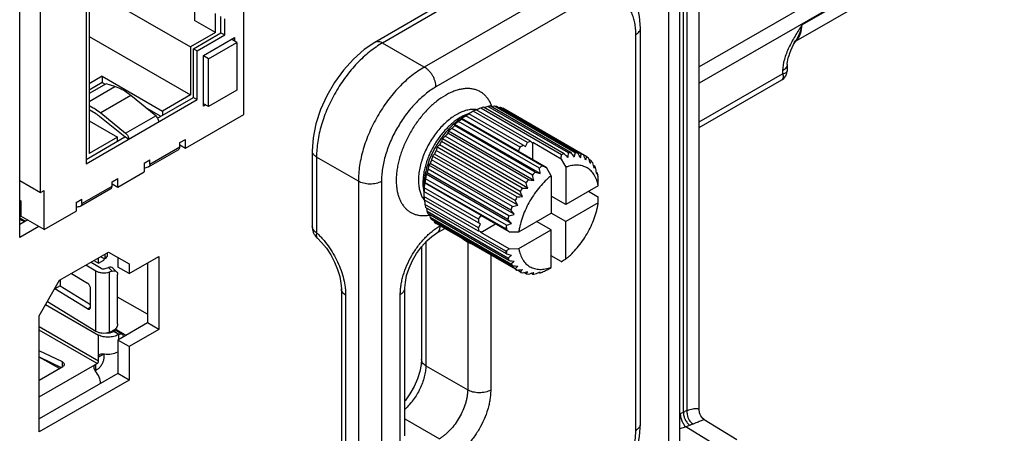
# Model space of a CAD drawing. Header units: inches. Extents: x 0 to 34, y 0 to 22.
# Tile 39 of 137: x 4.342 to 5.728, y 15.049 to 15.632. Entities that reach past the tile are written whole.
import ezdxf

# ---------------------------------------------------------------- set-up
doc = ezdxf.new("R2010")
doc.units = ezdxf.units.IN
doc.header["$LTSCALE"] = 1.87
doc.header["$MEASUREMENT"] = 0
doc.layers.get('0').update_dxf_attribs({"linetype": 'CONTINUOUS'})
doc.layers.add('02___PRT_ALL_AXES', color=7, linetype='CONTINUOUS')

msp = doc.modelspace()

# ---------------------------------------------------------------- linework, layer by layer
at = {"color": 7, "linetype": 'CONTINUOUS'}
for p, q in [((9.1862, 17.8099), (5.2984, 15.5652)), ((9.1961, 17.7926), (5.2984, 15.5421)), ((4.3712, 15.388), (4.3712, 16.031)), ((5.2984, 15.0806), (5.2984, 15.9569)), ((5.2761, 15.0788), (5.2761, 15.9441)), ((5.2811, 15.0808), (5.2811, 15.947)), ((5.4428, 15.6241), (5.7596, 15.807)), ((5.4313, 15.5997), (5.7493, 15.7833)), ((4.4354, 15.7275), (4.4354, 15.4287)), ((4.4396, 15.73), (4.4396, 15.4431)), ((4.4396, 15.6755), (4.5823, 15.5931)), ((5.1157, 15.6827), (4.9114, 15.5647)), ((4.5881, 15.6571), (4.5881, 15.6302)), ((4.6576, 15.4982), (4.6576, 15.6486)), ((4.939, 15.6557), (4.8418, 15.5995)), ((4.9497, 15.6549), (4.8525, 15.5987)), ((5.1322, 15.6549), (4.9278, 15.5369)), ((4.6173, 15.6134), (4.5881, 15.6302)), ((4.6173, 15.6134), (4.6173, 15.6403)), ((4.6252, 15.613), (4.6252, 15.636)), ((4.6305, 15.61), (4.6305, 15.6329)), ((5.2156, 15.0623), (5.2156, 15.6197)), ((4.4396, 15.6078), (4.5823, 15.5255)), ((4.6173, 15.6134), (4.5823, 15.5931)), ((4.5865, 15.5907), (4.6252, 15.613)), ((4.5918, 15.5876), (4.6305, 15.61)), ((4.6008, 15.5812), (4.6443, 15.6063)), ((4.6252, 15.613), (4.6305, 15.61)), ((4.6475, 15.5996), (4.6401, 15.6039)), ((4.6443, 15.6063), (4.6443, 15.6014)), ((5.209, 15.0531), (5.209, 15.6105)), ((4.5823, 15.5931), (4.5823, 15.5255)), ((4.5865, 15.5907), (4.5918, 15.5876)), ((4.5865, 15.5221), (4.5865, 15.5907)), ((4.6077, 15.5766), (4.6475, 15.5996)), ((4.6475, 15.5996), (4.6475, 15.5322)), ((4.9114, 15.5647), (4.8525, 15.5987)), ((4.5918, 15.519), (4.5918, 15.5876)), ((4.6008, 15.5096), (4.6008, 15.5812)), ((4.6077, 15.5766), (4.6008, 15.5806)), ((4.6077, 15.5092), (4.6077, 15.5766)), ((5.4221, 15.5684), (5.422, 15.5597)), ((4.4582, 15.5518), (4.4396, 15.5411)), ((4.4582, 15.5518), (4.543, 15.5028)), ((4.4582, 15.5518), (4.4582, 15.5429)), ((5.2984, 15.4875), (5.4154, 15.5551)), ((5.2984, 15.4799), (5.4145, 15.5469)), ((5.4155, 15.5595), (5.4154, 15.5551)), ((4.4582, 15.5429), (4.4396, 15.5322)), ((4.4635, 15.5412), (4.4396, 15.5275)), ((4.4396, 15.5164), (4.4759, 15.5374)), ((4.4582, 15.5429), (4.4623, 15.5406)), ((4.4759, 15.5374), (4.4635, 15.5412)), ((4.4354, 15.4287), (4.5918, 15.519)), ((4.4984, 15.5247), (4.456, 15.5002)), ((4.5335, 15.4963), (4.4984, 15.5247)), ((4.5361, 15.493), (4.5865, 15.5221)), ((4.5823, 15.5255), (4.543, 15.5028)), ((4.5865, 15.5221), (4.5918, 15.519)), ((4.6475, 15.5322), (4.6077, 15.5092)), ((4.4396, 15.5106), (4.4454, 15.5076)), ((4.5199, 15.5073), (4.5404, 15.4955)), ((4.6077, 15.5092), (4.6008, 15.5132)), ((4.604, 15.5114), (4.6008, 15.5096)), ((5.1043, 15.4414), (4.9907, 15.507)), ((5.1082, 15.4426), (4.9946, 15.5082)), ((5.1143, 15.4438), (5.0006, 15.5094)), ((5.118, 15.4442), (5.0044, 15.5098)), ((5.1237, 15.4441), (5.01, 15.5097)), ((5.1272, 15.4436), (5.0135, 15.5093)), ((5.1323, 15.4423), (5.0186, 15.5079)), ((5.1399, 15.4384), (5.0217, 15.5067)), ((4.4454, 15.5014), (4.4396, 15.5044)), ((4.49, 15.4664), (4.4549, 15.4948)), ((4.456, 15.5002), (4.491, 15.4718)), ((4.491, 15.4718), (4.5335, 15.4963)), ((4.543, 15.5028), (4.543, 15.497)), ((4.5754, 15.4508), (4.6576, 15.4982)), ((4.964, 15.4923), (4.9637, 15.4914)), ((5.0773, 15.4258), (4.9637, 15.4914)), ((5.0437, 15.4463), (4.964, 15.4923)), ((4.973, 15.4989), (4.9673, 15.4966)), ((4.9677, 15.4954), (4.9739, 15.4989)), ((5.0464, 15.4521), (4.9699, 15.4962)), ((4.9739, 15.4989), (4.9739, 15.4989)), ((5.0504, 15.4547), (4.974, 15.4989)), ((5.0568, 15.4584), (4.9803, 15.5026)), ((5.0608, 15.4604), (4.9844, 15.5045)), ((4.4396, 15.489), (4.4794, 15.4661)), ((5.0636, 15.4127), (4.9499, 15.4783)), ((4.9544, 15.4841), (4.9537, 15.4823)), ((5.0673, 15.4167), (4.9537, 15.4823)), ((5.0746, 15.4147), (4.9544, 15.4841)), ((5.0734, 15.4224), (4.9597, 15.4881)), ((4.4354, 15.4348), (4.49, 15.4664)), ((4.4794, 15.4661), (4.4396, 15.4431)), ((4.4794, 15.4603), (4.4794, 15.4661)), ((4.4953, 15.4633), (4.49, 15.4664)), ((5.057, 15.3943), (4.9368, 15.4636)), ((5.0545, 15.4017), (4.9408, 15.4673)), ((5.0579, 15.4061), (4.9443, 15.4717)), ((5.0655, 15.4051), (4.9453, 15.4745)), ((4.525, 15.4278), (4.5674, 15.4523)), ((4.5674, 15.4584), (4.5754, 15.463)), ((4.5674, 15.4523), (4.5674, 15.4584)), ((4.5674, 15.4554), (4.5754, 15.4508)), ((4.5754, 15.4508), (4.5754, 15.463)), ((5.0495, 15.3825), (4.9293, 15.4519)), ((5.0462, 15.3896), (4.9326, 15.4552)), ((5.0493, 15.3944), (4.9357, 15.46)), ((5.0437, 15.4463), (5.0464, 15.4521)), ((5.0504, 15.4547), (5.0536, 15.4529)), ((5.0536, 15.4529), (5.0568, 15.4584)), ((5.0608, 15.4604), (5.0635, 15.4577)), ((5.0635, 15.4577), (5.0639, 15.4584)), ((5.104, 15.4353), (5.0639, 15.4584)), ((5.0639, 15.4345), (5.0639, 15.4584)), ((4.5234, 15.4244), (4.5659, 15.4489)), ((4.7537, 15.4469), (4.7537, 15.3402)), ((4.8186, 15.4041), (4.7598, 15.4381)), ((4.7598, 15.4381), (4.7598, 15.3313)), ((5.0431, 15.3701), (4.9229, 15.4395)), ((5.0391, 15.3767), (4.9255, 15.4423)), ((5.0417, 15.3818), (4.9281, 15.4474)), ((5.0433, 15.4464), (5.0437, 15.4463)), ((5.0833, 15.4233), (5.0433, 15.4464)), ((4.517, 15.4293), (4.525, 15.4339)), ((4.517, 15.4293), (4.517, 15.4171)), ((4.5234, 15.4244), (4.5229, 15.4241)), ((4.525, 15.4278), (4.525, 15.4339)), ((5.0379, 15.3574), (4.9177, 15.4268)), ((5.0333, 15.3634), (4.9196, 15.429)), ((5.0354, 15.3686), (4.9217, 15.4342)), ((5.0899, 15.4117), (5.0833, 15.4233)), ((5.104, 15.4353), (5.1106, 15.4237)), ((5.1106, 15.4237), (5.1106, 15.3711)), ((5.1462, 15.4326), (5.1432, 15.4344)), ((5.1513, 15.425), (5.1493, 15.4261)), ((4.4799, 15.3957), (4.517, 15.4171)), ((4.9152, 15.4156), (4.9139, 15.414)), ((5.0341, 15.3446), (4.9139, 15.414)), ((5.0288, 15.35), (4.9152, 15.4156)), ((5.0304, 15.3552), (4.9167, 15.4208)), ((5.0899, 15.4117), (5.0899, 15.3592)), ((5.1548, 15.4157), (5.1536, 15.4164)), ((5.154, 15.4139), (5.1548, 15.4157)), ((5.1554, 15.4131), (5.1554, 15.4125)), ((4.342, 15.4049), (4.3712, 15.388)), ((4.4295, 15.3727), (4.4719, 15.3972)), ((4.4719, 15.4033), (4.4799, 15.4079)), ((4.4719, 15.3972), (4.4719, 15.4033)), ((4.4719, 15.4002), (4.4799, 15.3957)), ((4.4799, 15.3957), (4.4799, 15.4079)), ((4.8186, 15.4041), (4.8186, 14.8467)), ((4.851, 15.4038), (4.851, 14.8464)), ((4.9096, 15.3967), (4.9104, 15.3906)), ((4.9109, 15.3969), (4.9109, 15.3898)), ((4.9877, 15.3504), (4.9113, 15.3946)), ((4.9122, 15.4024), (4.9116, 15.4016)), ((4.9913, 15.3556), (4.9116, 15.4016)), ((5.0259, 15.3368), (4.9122, 15.4024)), ((5.0269, 15.3419), (4.9132, 15.4075)), ((5.1562, 15.3974), (5.1106, 15.3711)), ((4.3712, 15.388), (4.3765, 15.3911)), ((4.3765, 15.3359), (4.3765, 15.3911)), ((4.428, 15.3693), (4.4704, 15.3937)), ((4.9874, 15.3456), (4.9109, 15.3897)), ((4.9874, 15.3382), (4.9109, 15.3824)), ((5.1106, 15.3711), (5.0899, 15.383)), ((5.1563, 15.3812), (5.1422, 15.3893)), ((4.342, 15.3773), (4.3436, 15.3764)), ((4.342, 15.3754), (4.3436, 15.3764)), ((4.3436, 15.3764), (4.3436, 15.3549)), ((4.4216, 15.3742), (4.4295, 15.3788)), ((4.4216, 15.3742), (4.4216, 15.362)), ((4.428, 15.3693), (4.4274, 15.369)), ((4.4295, 15.3727), (4.4295, 15.3788)), ((4.9877, 15.3337), (4.9113, 15.3779)), ((5.0259, 15.3056), (4.9122, 15.3712)), ((5.0269, 15.3016), (4.9132, 15.3672)), ((5.1562, 15.3735), (5.1106, 15.3472)), ((4.342, 15.354), (4.3436, 15.3549)), ((4.3765, 15.3359), (4.3436, 15.3549)), ((4.3765, 15.3359), (4.4216, 15.362)), ((5.0288, 15.2957), (4.9152, 15.3614)), ((5.0304, 15.2923), (4.9167, 15.3579)), ((5.0333, 15.2874), (4.9196, 15.3531)), ((4.9877, 15.3504), (4.9913, 15.3556)), ((5.031, 15.3328), (4.991, 15.3559)), ((4.9913, 15.3556), (4.991, 15.3559)), ((5.0444, 15.3329), (5.0899, 15.3592)), ((5.1106, 15.3472), (5.0899, 15.3592)), ((4.342, 15.3525), (4.3503, 15.3477)), ((4.342, 15.3516), (4.3493, 15.3471)), ((4.342, 15.3501), (4.3493, 15.3472)), ((4.3532, 15.3494), (4.342, 15.3429)), ((5.0354, 15.2847), (4.9217, 15.3503)), ((5.0391, 15.2809), (4.9255, 15.3465)), ((5.0462, 15.2763), (4.9281, 15.3445)), ((4.9332, 15.3409), (4.9337, 15.3412)), ((4.9906, 15.3437), (4.9874, 15.3456)), ((4.9874, 15.3382), (4.9906, 15.3437)), ((4.991, 15.332), (5.0117, 15.344)), ((5.0899, 15.3353), (5.0692, 15.3472)), ((5.1106, 15.2946), (5.1106, 15.3472)), ((4.9285, 15.3306), (4.9403, 15.3374)), ((4.9913, 15.3328), (4.9877, 15.3337)), ((4.991, 15.332), (4.9913, 15.3328)), ((5.031, 15.3089), (4.991, 15.332)), ((5.0259, 15.3368), (5.0269, 15.336)), ((5.0273, 15.3385), (5.0262, 15.3385)), ((5.031, 15.3328), (5.0444, 15.3329)), ((5.0444, 15.309), (5.0899, 15.3353)), ((5.0899, 15.2827), (5.0899, 15.3353)), ((4.9075, 15.3119), (4.9075, 15.1529)), ((4.9136, 15.3186), (4.9136, 15.1441)), ((4.9657, 15.3228), (4.9724, 15.3183)), ((4.9724, 15.3183), (4.9724, 15.1101)), ((4.4611, 15.2946), (4.4557, 15.2977)), ((4.4621, 15.2952), (4.4621, 15.3014)), ((4.4656, 15.3), (4.4656, 15.3034)), ((5.0048, 15.3002), (5.0048, 15.1098)), ((5.0262, 15.3042), (5.0273, 15.3042)), ((5.031, 15.3089), (5.0444, 15.309)), ((5.104, 15.2907), (5.0899, 15.2988)), ((4.4493, 15.2773), (4.4352, 15.2859)), ((4.4425, 15.2901), (4.4568, 15.2813)), ((4.4463, 15.2923), (4.453, 15.2884)), ((4.453, 15.2884), (4.453, 15.2961)), ((4.453, 15.2884), (4.4603, 15.2926)), ((4.4603, 15.295), (4.4603, 15.2926)), ((4.4621, 15.2952), (4.4611, 15.2946)), ((4.48, 15.2969), (4.48, 15.283)), ((4.5219, 15.2888), (4.5219, 15.2044)), ((4.4149, 15.2742), (4.4374, 15.2604)), ((4.4493, 15.1929), (4.4493, 15.2773)), ((4.4624, 15.2809), (4.4669, 15.2825)), ((4.4669, 15.2825), (4.4722, 15.2774)), ((4.4722, 15.2774), (4.4677, 15.2758)), ((4.4677, 15.2758), (4.4677, 15.1914)), ((4.4784, 15.2766), (4.473, 15.2817)), ((4.4798, 15.2029), (4.4798, 15.2728)), ((4.4959, 15.2738), (4.48, 15.283)), ((5.0545, 15.2736), (5.0514, 15.2754)), ((5.0636, 15.2731), (5.0616, 15.2743)), ((5.0734, 15.2747), (5.0722, 15.2754)), ((5.0734, 15.2747), (5.0746, 15.2763)), ((4.3987, 15.2566), (4.3914, 15.2524)), ((4.3987, 15.2645), (4.3987, 15.2566)), ((4.3987, 15.2566), (4.4415, 15.2305)), ((4.4374, 15.2242), (4.3914, 15.2524)), ((4.4415, 15.2266), (4.4415, 15.2531)), ((4.7947, 15.2524), (4.7947, 15.0383)), ((4.8007, 15.2435), (4.8007, 15.0295)), ((4.8776, 15.0363), (4.8776, 15.2445)), ((4.8841, 15.0455), (4.8841, 15.2537)), ((4.3783, 15.2302), (4.453, 15.1872)), ((4.3809, 15.2347), (4.4493, 15.1929)), ((4.5219, 15.2167), (4.4798, 15.2409)), ((4.4374, 15.2242), (4.4415, 15.2266)), ((4.5219, 15.2044), (4.48, 15.1802)), ((4.5378, 15.1952), (4.5219, 15.2044)), ((4.3693, 15.1992), (4.453, 15.1509)), ((4.4509, 15.1473), (4.3693, 15.1943)), ((4.453, 15.1509), (4.453, 15.1872)), ((4.4677, 15.1914), (4.4722, 15.193)), ((4.4743, 15.1924), (4.4736, 15.192)), ((4.4816, 15.1882), (4.4743, 15.1924)), ((4.4913, 15.1868), (4.4761, 15.1955)), ((4.486, 15.1887), (4.4787, 15.1929)), ((4.4809, 15.1878), (4.4816, 15.1882)), ((4.4809, 15.1878), (4.4809, 15.1808)), ((4.4959, 15.171), (4.48, 15.1802)), ((4.48, 15.1802), (4.48, 15.1331)), ((4.4023, 15.1494), (4.3693, 15.1651)), ((4.4603, 15.1603), (4.453, 15.1561)), ((4.4603, 15.1603), (4.4603, 15.1551)), ((4.3693, 15.1567), (4.4005, 15.1418)), ((4.398, 15.1404), (4.3693, 15.1561)), ((4.3693, 15.1002), (4.4509, 15.1473)), ((4.4023, 15.1428), (4.4023, 15.1494)), ((4.4488, 15.146), (4.4488, 15.1376)), ((4.3693, 15.1238), (4.4028, 15.1431)), ((4.48, 15.1331), (4.3693, 15.0692)), ((4.4509, 15.1388), (4.4488, 15.1376)), ((4.4959, 15.1239), (4.48, 15.1331)), ((4.9136, 15.1441), (4.9724, 15.1101)), ((4.8841, 15.0693), (4.9327, 15.0412)), ((5.3052, 15.0685), (5.3513, 15.04)), ((5.2853, 15.0603), (5.2794, 15.0579)), ((5.3136, 15.0368), (5.2794, 15.0579))]:
    msp.add_line(p, q, dxfattribs=at)
at = {"color": 3, "linetype": 'CONTINUOUS'}
for p, q in [((4.342, 15.3245), (4.342, 16.1022)), ((5.2706, 15.9409), (5.2706, 15.0313)), ((4.568, 15.455), (4.5674, 15.4547)), ((4.4725, 15.3999), (4.4719, 15.3996)), ((4.3691, 15.3402), (4.342, 15.3245)), ((4.3981, 15.2645), (4.4671, 15.3043)), ((4.4671, 15.3043), (4.4959, 15.2877)), ((4.4959, 15.2738), (4.5378, 15.298)), ((4.5378, 15.298), (4.5378, 15.1952)), ((4.4959, 15.2877), (4.4959, 15.2738)), ((4.3693, 15.2146), (4.3981, 15.2645)), ((4.3693, 15.0508), (4.3693, 15.2146)), ((4.5378, 15.1952), (4.4959, 15.171)), ((4.4959, 15.171), (4.4959, 15.1239)), ((4.4959, 15.1239), (4.3693, 15.0508))]:
    msp.add_line(p, q, dxfattribs=at)
at = {"color": 7, "linetype": 'CONTINUOUS'}
for points in [[(5.2156, 15.6197), (5.2144, 15.6361), (5.2107, 15.6521), (5.2045, 15.6659), (5.196, 15.6775), (5.1857, 15.6865), (5.1787, 15.6906)], [(5.4311, 15.5965), (5.4335, 15.6009), (5.4351, 15.6038)], [(4.8418, 15.5995), (4.8269, 15.5895), (4.8116, 15.5761), (4.7975, 15.5606), (4.7849, 15.5432), (4.7741, 15.5245), (4.7654, 15.5049), (4.7589, 15.485), (4.755, 15.465), (4.7537, 15.4469)], [(5.4221, 15.5684), (5.4222, 15.5699), (5.4224, 15.5722), (5.4229, 15.5749), (5.4236, 15.5779), (5.4246, 15.5811), (5.4258, 15.5846), (5.4273, 15.5883), (5.4291, 15.5923), (5.4311, 15.5965)], [(5.4145, 15.5469), (5.4153, 15.5474), (5.4171, 15.5488), (5.4186, 15.5504), (5.4199, 15.5523), (5.4209, 15.5543), (5.4216, 15.5565), (5.4219, 15.5587), (5.422, 15.5597)], [(4.8841, 15.2537), (4.8847, 15.2614), (4.8865, 15.271), (4.8899, 15.2814), (4.8946, 15.2921), (4.9005, 15.3023), (4.9073, 15.3117), (4.9147, 15.3198), (4.9221, 15.3263), (4.9285, 15.3306)], [(4.7611, 15.3236), (4.7667, 15.3178), (4.7735, 15.3096), (4.7797, 15.3002), (4.7851, 15.2901), (4.7894, 15.2797), (4.7924, 15.2697), (4.7941, 15.2604), (4.7947, 15.2524)], [(4.9075, 15.1529), (4.9071, 15.1459), (4.9053, 15.1361), (4.9019, 15.1255), (4.8971, 15.1147), (4.8911, 15.1043), (4.8842, 15.0947), (4.8841, 15.0947)], [(5.3052, 15.0685), (5.3049, 15.0686), (5.3033, 15.0699), (5.3017, 15.0715), (5.3004, 15.0733), (5.2994, 15.0754), (5.2988, 15.0776), (5.2985, 15.0797), (5.2984, 15.0806)], [(5.1275, 14.9097), (5.1424, 14.9197), (5.1577, 14.9331), (5.1718, 14.9486), (5.1844, 14.966), (5.1952, 14.9847), (5.204, 15.0043), (5.2104, 15.0243), (5.2144, 15.0442), (5.2156, 15.0623)]]:
    msp.add_lwpolyline(points, dxfattribs=at)
for centre, radius, start, end in [((5.4215, 15.6164), 0.0193, 310.0208, 314.8271), ((5.4211, 15.6168), 0.02, 314.8185, 317.241), ((4.8456, 15.5929), 0.00766, 106.6384, 119.9359), ((5.422, 15.6158), 0.0186, 300.0417, 310.0258), ((4.9806, 15.4755), 0.0296, 82.5523, 83.6521), ((5.1689, 15.1226), 0.4237, 114.8722, 115.7418), ((5.01, 15.4496), 0.0606, 104.7665, 108.6506), ((5.1665, 15.0666), 0.4729, 110.5387, 111.1766), ((5.0071, 15.4635), 0.0463, 93.337, 97.9832), ((4.9574, 15.4912), 0.0524, 19.7435, 21.4517), ((5.152, 15.0078), 0.5216, 105.7951, 106.2197), ((5.007, 15.4731), 0.0367, 79.8686, 85.2961), ((5.1266, 14.9311), 0.5869, 100.6034, 100.8138), ((5.0081, 15.4778), 0.0319, 64.7815, 70.7501), ((5.0401, 15.3979), 0.1208, 129.2896, 131.7446), ((5.0101, 15.4224), 0.0844, 123.3112, 123.8788), ((5.0072, 15.4269), 0.079, 120.0116, 123.3532), ((5.137, 15.2334), 0.3114, 123.1043, 123.7435), ((5.1466, 15.2188), 0.3289, 122.8909, 123.1062), ((5.1559, 15.2043), 0.3461, 122.5015, 122.8885), ((5.0273, 15.4147), 0.0996, 122.3584, 125.1481), ((4.9896, 15.4512), 0.0506, 108.0718, 109.1771), ((5.1612, 15.1742), 0.3749, 118.8419, 119.9698), ((4.9892, 15.4524), 0.0493, 107.2148, 108.0729), ((5.0168, 15.4327), 0.0789, 114.3139, 117.5732), ((4.9807, 15.4763), 0.0288, 80.1536, 82.5607), ((5.0945, 15.2997), 0.2298, 128.9726, 130.4796), ((5.0532, 15.3842), 0.1397, 135.4366, 137.6656), ((5.1238, 15.2611), 0.28, 125.8606, 127.2105), ((5.0176, 15.4353), 0.0856, 160.6457, 163.2062), ((5.0607, 15.3335), 0.1797, 131.8462, 133.5658), ((5.064, 15.375), 0.154, 141.0636, 143.1541), ((4.9915, 15.4557), 0.0499, 157.9195, 161.2862), ((5.0519, 15.4155), 0.1278, 163.4663, 165.5502), ((5.0248, 15.3613), 0.1317, 134.4788, 136.5016), ((5.0701, 15.3706), 0.1615, 146.3854, 148.4115), ((5.1038, 15.3706), 0.0996, 122.3584, 125.1481), ((5.0933, 15.3885), 0.0789, 114.3139, 117.5732), ((4.7614, 15.447), 0.00766, 180.0643, 193.3573), ((5.0924, 15.3985), 0.1744, 166.4067, 168.1785), ((4.9897, 15.382), 0.0881, 136.8296, 139.3151), ((5.0699, 15.3707), 0.1612, 151.5869, 153.6162), ((4.7812, 15.4554), 0.3234, 356.4331, 357.5176), ((5.1234, 15.385), 0.0595, 104.7321, 108.685), ((4.2038, 14.538), 1.2792, 44.6695, 45.0063), ((4.844, 15.4714), 0.2717, 352.7676, 354.1591), ((5.1207, 15.3987), 0.0456, 93.2979, 98.0223), ((4.4071, 14.8903), 0.9012, 37.4349, 37.9185), ((4.9034, 15.4788), 0.223, 349.4962, 351.0491), ((5.1208, 15.4079), 0.0363, 79.8345, 85.3302), ((4.5091, 15.0685), 0.723, 30.647, 31.2575), ((4.9616, 15.478), 0.1744, 346.4067, 348.1785), ((5.1218, 15.4123), 0.0318, 64.7674, 70.7642), ((4.5725, 15.1776), 0.6214, 24.3621, 25.0804), ((5.0161, 15.4703), 0.1278, 343.4663, 345.5502), ((5.1217, 15.4122), 0.0319, 49.2561, 55.2248), ((4.6193, 15.2521), 0.5547, 18.5919, 19.4024), ((4.507, 15.4792), 0.0573, 280.2607, 286.0652), ((5.137, 15.3861), 0.223, 169.4962, 171.0491), ((4.9582, 15.3952), 0.0514, 138.7615, 142.029), ((5.0626, 15.374), 0.1532, 156.841, 158.9416), ((5.1529, 15.3333), 0.1195, 129.2759, 131.7583), ((4.6334, 15.349), 0.446, 8.4808, 9.4809), ((6.0291, 17.7334), 2.4962, 247.5854, 247.7342), ((5.0643, 15.4573), 0.0856, 340.6457, 343.2062), ((5.1182, 15.4089), 0.0367, 34.7092, 40.1371), ((4.6595, 15.3061), 0.5043, 13.3165, 14.2085), ((5.104, 15.441), 0.0499, 337.9195, 341.2862), ((5.1099, 15.4042), 0.0463, 22.0208, 26.6675), ((5.1835, 15.3798), 0.2717, 172.7676, 174.1591), ((5.0488, 15.3787), 0.1386, 162.3258, 164.5727), ((5.1661, 15.3194), 0.1386, 135.4277, 137.6745), ((4.5905, 15.2928), 0.488, 13.3016, 14.2234), ((5.3984, 16.6519), 1.2788, 254.995, 255.3319), ((4.6985, 15.3458), 0.4606, 8.4966, 9.4651), ((5.0974, 15.4), 0.0595, 12.6737, 15.2663), ((5.0997, 15.4006), 0.0572, 11.9554, 12.6634), ((5.0959, 15.399), 0.0611, 11.8425, 12.7923), ((5.0902, 15.3985), 0.0669, 11.3882, 11.9973), ((5.0943, 15.3986), 0.0627, 10.911, 11.8445), ((4.711, 15.3718), 0.4465, 4.9671, 5.125), ((4.7442, 15.3747), 0.4132, 4.2231, 4.9724), ((4.9763, 15.4019), 0.067, 179.9765, 184.5233), ((4.9912, 15.3969), 0.0804, 176.6753, 179.9551), ((5.0091, 15.3857), 0.0982, 174.8333, 177.6626), ((4.9956, 15.3966), 0.0847, 176.1231, 176.6882), ((5.2535, 15.3796), 0.3426, 177.1072, 177.4995), ((5.2177, 15.3815), 0.3067, 176.2506, 176.8995), ((5.2398, 15.3803), 0.3289, 176.8927, 177.1067), ((5.0301, 15.3831), 0.1194, 168.2423, 170.7249), ((5.1836, 15.3051), 0.1612, 146.3838, 148.4131), ((5.0652, 16.1171), 0.7229, 268.7432, 269.3538), ((5.1771, 15.3098), 0.1532, 141.0586, 143.1591), ((4.5485, 15.2233), 0.5364, 18.5781, 19.4162), ((5.182, 16.2986), 0.9011, 262.0826, 262.5663), ((2.5202, 15.4356), 2.6362, 359.1693, 359.3369), ((4.9362, 15.3968), 0.0316, 210.1808, 216.2787), ((4.9602, 15.4001), 0.0507, 190.823, 191.9872), ((4.9588, 15.3998), 0.0493, 191.9904, 192.7739), ((5.2742, 15.3898), 0.3634, 180.0093, 181.1751), ((4.9884, 15.3856), 0.0776, 182.4018, 185.7151), ((5.1838, 15.3049), 0.1615, 151.5885, 153.6146), ((4.9884, 16.0009), 0.6214, 274.92, 275.6385), ((4.5024, 15.1349), 0.6005, 24.3496, 25.0929), ((2.5202, 15.4117), 2.6362, 359.1693, 359.3369), ((4.4116, 15.424), 0.0573, 280.2607, 286.0652), ((4.9345, 15.3957), 0.0296, 216.3546, 217.4548), ((4.934, 15.3953), 0.029, 217.453, 219.8353), ((5.3233, 15.4082), 0.4127, 184.2461, 185.1388), ((4.9706, 15.3829), 0.0595, 191.3177, 195.2711), ((5.3718, 15.4375), 0.4629, 188.8163, 189.4678), ((5.1769, 15.3081), 0.154, 156.846, 158.9365), ((4.9334, 15.9138), 0.5547, 280.5977, 281.4083), ((4.4424, 15.0143), 0.6981, 30.6361, 31.2684), ((4.9574, 15.3784), 0.0456, 201.9817, 206.7066), ((4.9094, 15.4074), 0.0519, 278.1879, 280.2256), ((4.9092, 15.4089), 0.0534, 280.2139, 280.4282), ((5.4253, 15.4811), 0.5217, 193.7803, 194.2048), ((4.9494, 15.3737), 0.0363, 214.6751, 220.1712), ((5.1635, 15.3128), 0.1397, 162.3347, 164.5638), ((4.8931, 15.8404), 0.5043, 285.7913, 286.6834), ((4.3473, 14.8289), 0.8696, 37.4261, 37.9272), ((5.4791, 15.5414), 0.5869, 199.1865, 199.3968), ((4.9462, 15.3706), 0.0318, 229.242, 235.2389), ((5.0856, 15.3416), 0.0982, 174.8333, 177.6626), ((5.1453, 15.3172), 0.121, 168.257, 169.8782), ((4.8653, 15.7732), 0.4606, 290.5345, 291.5031), ((4.1567, 14.4775), 1.2336, 44.6633, 45.0125), ((5.0649, 15.3415), 0.0776, 182.4018, 185.7151), ((5.1326, 15.3194), 0.1081, 169.8199, 170.7488), ((5.1419, 15.3179), 0.1165, 169.7999, 171.0326), ((3.5897, 13.4703), 2.355, 52.2641, 52.3925), ((4.9189, 15.3177), 0.0535, 0.6634, 1.3249), ((4.8378, 15.6009), 0.3502, 302.4984, 302.6841), ((5.0841, 15.3173), 0.0594, 191.3521, 192.7208), ((5.084, 15.3172), 0.0592, 192.6616, 195.2653), ((4.8516, 15.5794), 0.3246, 302.6779, 303.5581), ((5.088, 15.318), 0.0622, 190.9099, 192.7811), ((5.3463, 16.4928), 1.2333, 254.9888, 255.3381), ((4.8648, 15.5227), 0.28, 305.8606, 307.2105), ((5.0718, 15.3131), 0.0463, 202.0208, 206.6675), ((5.1503, 16.1535), 0.8695, 262.0738, 262.575), ((4.8887, 15.4661), 0.2298, 308.9726, 310.4796), ((5.0635, 15.3083), 0.0367, 214.7092, 220.1371), ((5.0508, 15.9826), 0.6981, 268.7324, 269.3647), ((4.9193, 15.4147), 0.1797, 311.8462, 313.5658), ((3.7599, 17.5579), 2.6357, 300.66, 300.8276), ((5.0599, 15.3051), 0.0319, 229.2561, 235.2248), ((4.9904, 15.8771), 0.6005, 274.9075, 275.651), ((4.954, 15.3702), 0.1317, 314.4788, 316.5016), ((5.0598, 15.305), 0.0318, 244.7674, 250.7642), ((4.9508, 15.8023), 0.5364, 280.5839, 281.4221), ((4.9902, 15.3339), 0.0881, 316.8296, 319.3151), ((5.0609, 15.3094), 0.0363, 259.8345, 265.3302), ((4.9252, 15.7428), 0.488, 285.7765, 286.6983), ((5.0249, 15.307), 0.0514, 318.7615, 322.029), ((5.061, 15.3186), 0.0456, 273.2979, 278.0223), ((4.911, 15.6912), 0.446, 290.5187, 291.5189), ((5.0586, 15.3308), 0.058, 284.7173, 286.2907), ((5.0578, 15.3337), 0.061, 286.2889, 288.6524), ((4.9044, 15.6492), 0.4114, 294.8593, 295.7832), ((3.7393, 17.546), 2.6357, 300.66, 300.8276), ((4.4663, 15.2081), 0.0178, 262.0344, 274.8174), ((4.4663, 15.2077), 0.0174, 274.7841, 277.5181), ((4.4679, 15.1603), 0.00766, 174.4697, 180.0666), ((4.4526, 15.1309), 0.0077, 119.9458, 125.0784), ((5.2588, 15.1108), 0.0361, 289.0058, 290.5285), ((5.1951, 15.281), 0.2179, 290.5307, 291.8431), ((5.3038, 15.019), 0.0659, 110.0787, 114.7715), ((5.3083, 15.0108), 0.0546, 110.2175, 114.9297)]:
    msp.add_arc(centre, radius, start, end, dxfattribs=at)
for points, knots in [([(5.209, 15.6105), (5.209, 15.6133), (5.2088, 15.6188), (5.2077, 15.6268), (5.2062, 15.6331), (5.2046, 15.6378), (5.2028, 15.6421), (5.2001, 15.6471), (5.1962, 15.6524), (5.1917, 15.6568), (5.1866, 15.6604), (5.1809, 15.663), (5.1748, 15.6647), (5.1683, 15.6655), (5.1627, 15.6653), (5.158, 15.6647), (5.1532, 15.6637), (5.147, 15.6619), (5.1395, 15.6588), (5.1346, 15.6563), (5.1322, 15.6549)], [0, 0, 0, 0, 0.074299, 0.144743, 0.211351, 0.243281, 0.274337, 0.334011, 0.390974, 0.445991, 0.499989, 0.553987, 0.609006, 0.665971, 0.725648, 0.756705, 0.788638, 0.85525, 0.925697, 1, 1, 1, 1]), ([(5.209, 15.6105), (5.2095, 15.6108), (5.2105, 15.6114), (5.2122, 15.6127), (5.2136, 15.6142), (5.2147, 15.6159), (5.2152, 15.6171), (5.2155, 15.6184), (5.2156, 15.6193), (5.2156, 15.6197)], [0, 0, 0, 0, 0.148451, 0.28951, 0.548472, 0.667861, 0.781827, 0.891927, 1, 1, 1, 1]), ([(5.4428, 15.6241), (5.4395, 15.6189), (5.4329, 15.6086), (5.4242, 15.5926), (5.4177, 15.5763), (5.4156, 15.565), (5.4155, 15.5595)], [0, 0, 0, 0, 0.258867, 0.517511, 0.769695, 1, 1, 1, 1]), ([(5.4428, 15.6241), (5.442, 15.6205), (5.44, 15.6135), (5.4369, 15.6069), (5.4351, 15.6038)], [0, 0, 0, 0, 0.511815, 1, 1, 1, 1]), ([(5.4357, 15.6033), (5.4381, 15.6058), (5.4417, 15.6126), (5.4427, 15.6201), (5.4428, 15.6241)], [0, 0, 0, 0, 0.459564, 1, 1, 1, 1]), ([(4.8525, 15.5987), (4.8494, 15.597), (4.8432, 15.593), (4.8341, 15.5863), (4.8253, 15.5787), (4.8167, 15.5702), (4.8085, 15.561), (4.8006, 15.5511), (4.7933, 15.5406), (4.7866, 15.5297), (4.7805, 15.5184), (4.7751, 15.5068), (4.7704, 15.4951), (4.7666, 15.4834), (4.7635, 15.4717), (4.7613, 15.4602), (4.76, 15.449), (4.7598, 15.4417), (4.7598, 15.4381)], [0, 0, 0, 0, 0.055941, 0.114343, 0.174973, 0.237539, 0.301709, 0.367111, 0.433347, 0.500006, 0.566664, 0.632901, 0.698301, 0.762469, 0.825034, 0.885662, 0.944061, 1, 1, 1, 1]), ([(4.8525, 15.5987), (4.8517, 15.5992), (4.8502, 15.5999), (4.8478, 15.6005), (4.8456, 15.6007), (4.8441, 15.6004), (4.8435, 15.6002)], [0, 0, 0, 0, 0.282118, 0.541417, 0.778973, 1, 1, 1, 1]), ([(4.9114, 15.5647), (4.9083, 15.563), (4.902, 15.559), (4.893, 15.5523), (4.8841, 15.5447), (4.8755, 15.5362), (4.8673, 15.527), (4.8595, 15.5171), (4.8522, 15.5066), (4.8455, 15.4957), (4.8394, 15.4844), (4.834, 15.4728), (4.8293, 15.4611), (4.8254, 15.4494), (4.8224, 15.4377), (4.8202, 15.4262), (4.8189, 15.4151), (4.8186, 15.4077), (4.8186, 15.4041)], [0, 0, 0, 0, 0.055941, 0.114343, 0.174972, 0.237539, 0.301709, 0.36711, 0.433347, 0.500006, 0.566664, 0.632901, 0.698301, 0.762469, 0.825034, 0.885662, 0.944061, 1, 1, 1, 1]), ([(4.9278, 15.5369), (4.9278, 15.5382), (4.9276, 15.5408), (4.9266, 15.5449), (4.9251, 15.549), (4.9231, 15.5529), (4.9206, 15.5566), (4.9178, 15.5599), (4.9147, 15.5627), (4.9125, 15.5642), (4.9114, 15.5647)], [0, 0, 0, 0, 0.114562, 0.238406, 0.368681, 0.502222, 0.635452, 0.764821, 0.88724, 1, 1, 1, 1]), ([(5.4221, 15.5684), (5.4221, 15.5675), (5.4217, 15.5658), (5.4204, 15.5634), (5.4183, 15.5612), (5.4165, 15.5601), (5.4155, 15.5595)], [0, 0, 0, 0, 0.216936, 0.449685, 0.70916, 1, 1, 1, 1]), ([(5.4154, 15.5551), (5.4158, 15.5542), (5.4162, 15.5525), (5.4164, 15.5501), (5.4158, 15.5481), (5.415, 15.5472), (5.4145, 15.5469)], [0, 0, 0, 0, 0.326536, 0.592814, 0.808004, 1, 1, 1, 1]), ([(5.422, 15.5597), (5.422, 15.5591), (5.4216, 15.558), (5.4202, 15.5566), (5.418, 15.5557), (5.4164, 15.5553), (5.4154, 15.5551)], [0, 0, 0, 0, 0.189257, 0.40334, 0.670594, 1, 1, 1, 1]), ([(4.4879, 15.5321), (4.4869, 15.5326), (4.483, 15.5347), (4.479, 15.5364), (4.4759, 15.5374)], [0, 0, 0, 0, 0.261833, 1, 1, 1, 1]), ([(4.9278, 15.5369), (4.9253, 15.5354), (4.9201, 15.5321), (4.9127, 15.5265), (4.9054, 15.5202), (4.8983, 15.5132), (4.8915, 15.5055), (4.8828, 15.4945), (4.8732, 15.4797), (4.8652, 15.4639), (4.86, 15.4509), (4.8568, 15.4412), (4.8542, 15.4316), (4.8524, 15.4221), (4.8513, 15.4128), (4.851, 15.4067), (4.851, 15.4038)], [0, 0, 0, 0, 0.05585, 0.114198, 0.174808, 0.237383, 0.301585, 0.367036, 0.500006, 0.632975, 0.698425, 0.762625, 0.825199, 0.885807, 0.944153, 1, 1, 1, 1]), ([(5.0062, 15.5104), (5.0055, 15.5121), (5.004, 15.5154), (5.0012, 15.52), (4.9979, 15.524), (4.9942, 15.5274), (4.99, 15.5302), (4.9855, 15.5323), (4.9807, 15.5338), (4.9755, 15.5345), (4.9701, 15.5346), (4.9645, 15.534), (4.9588, 15.5327), (4.9529, 15.5308), (4.9469, 15.5282), (4.9387, 15.5238), (4.9285, 15.5168), (4.9169, 15.5064), (4.9061, 15.4943), (4.8963, 15.4806), (4.8878, 15.4659), (4.882, 15.453), (4.8783, 15.4426), (4.876, 15.4348), (4.8741, 15.4271), (4.8728, 15.4196), (4.872, 15.4122), (4.8718, 15.4074), (4.8718, 15.405)], [0, 0, 0, 0, 0.02524, 0.049374, 0.072613, 0.095225, 0.117521, 0.139835, 0.162498, 0.185817, 0.210055, 0.235422, 0.262065, 0.290082, 0.319511, 0.350352, 0.41602, 0.486417, 0.560438, 0.636725, 0.713773, 0.790034, 0.827408, 0.864029, 0.899734, 0.934385, 0.967854, 1, 1, 1, 1]), ([(4.4984, 15.5247), (4.4976, 15.5254), (4.4942, 15.5281), (4.4906, 15.5305), (4.4879, 15.5321)], [0, 0, 0, 0, 0.258346, 1, 1, 1, 1]), ([(4.4454, 15.5076), (4.4463, 15.507), (4.45, 15.5048), (4.4535, 15.5023), (4.456, 15.5002)], [0, 0, 0, 0, 0.241602, 1, 1, 1, 1]), ([(4.9839, 15.505), (4.9818, 15.5052), (4.9775, 15.5052), (4.9708, 15.504), (4.9639, 15.5017), (4.9569, 15.4982), (4.9499, 15.4937), (4.943, 15.4882), (4.9363, 15.4818), (4.93, 15.4746), (4.9241, 15.4668), (4.9188, 15.4584), (4.9142, 15.4496), (4.9103, 15.4407), (4.9071, 15.4316), (4.9048, 15.4226), (4.9034, 15.4139), (4.9031, 15.4081), (4.9031, 15.4053)], [0, 0, 0, 0, 0.044847, 0.092982, 0.144904, 0.20078, 0.260499, 0.323724, 0.389951, 0.458544, 0.528776, 0.599858, 0.670974, 0.741305, 0.810057, 0.876492, 0.94, 1, 1, 1, 1]), ([(4.4549, 15.4948), (4.4542, 15.4955), (4.4511, 15.4978), (4.4479, 15.5), (4.4454, 15.5014)], [0, 0, 0, 0, 0.258346, 1, 1, 1, 1]), ([(4.5377, 15.4878), (4.5377, 15.4894), (4.5367, 15.4926), (4.5347, 15.4952), (4.5335, 15.4963)], [0, 0, 0, 0, 0.488558, 1, 1, 1, 1]), ([(4.9673, 15.4966), (4.9654, 15.4957), (4.9616, 15.4937), (4.9561, 15.4901), (4.9507, 15.4858), (4.9454, 15.481), (4.9403, 15.4757), (4.9337, 15.468), (4.9278, 15.4595), (4.9227, 15.4505), (4.9193, 15.4436), (4.9163, 15.4365), (4.9138, 15.4294), (4.9119, 15.4223), (4.9104, 15.4154), (4.9096, 15.4086), (4.9094, 15.4041), (4.9094, 15.402)], [0, 0, 0, 0, 0.053935, 0.110695, 0.170069, 0.231775, 0.29546, 0.360728, 0.494175, 0.561476, 0.628501, 0.694775, 0.759837, 0.823248, 0.884636, 0.94367, 1, 1, 1, 1]), ([(4.9631, 15.4925), (4.9596, 15.4902), (4.9529, 15.4849), (4.9435, 15.4755), (4.9349, 15.4648), (4.9273, 15.4531), (4.9209, 15.4406), (4.9167, 15.4298), (4.9142, 15.4211), (4.9122, 15.4128), (4.9113, 15.4065), (4.911, 15.4024)], [0, 0, 0, 0, 0.116197, 0.239757, 0.368519, 0.499968, 0.631416, 0.760178, 0.822776, 0.883779, 1, 1, 1, 1]), ([(4.491, 15.4718), (4.4923, 15.4707), (4.4943, 15.4681), (4.4953, 15.4649), (4.4953, 15.4633)], [0, 0, 0, 0, 0.511442, 1, 1, 1, 1]), ([(4.5659, 15.4489), (4.5664, 15.4492), (4.5672, 15.4503), (4.5674, 15.4516), (4.5674, 15.4523)], [0, 0, 0, 0, 0.449315, 1, 1, 1, 1]), ([(4.7598, 15.4381), (4.759, 15.4386), (4.7576, 15.4395), (4.7559, 15.4413), (4.7546, 15.4431), (4.7541, 15.4445), (4.7539, 15.4452)], [0, 0, 0, 0, 0.282111, 0.541407, 0.778965, 1, 1, 1, 1]), ([(4.525, 15.4278), (4.525, 15.4271), (4.5248, 15.4258), (4.5239, 15.4247), (4.5234, 15.4244)], [0, 0, 0, 0, 0.550685, 1, 1, 1, 1]), ([(5.1562, 15.3974), (5.1559, 15.3988), (5.1553, 15.4016), (5.154, 15.4056), (5.1525, 15.4094), (5.1507, 15.4128), (5.1485, 15.4158), (5.1461, 15.4186), (5.1434, 15.4209), (5.1405, 15.4228), (5.1373, 15.4244), (5.134, 15.4256), (5.1304, 15.4263), (5.1267, 15.4266), (5.1228, 15.4265), (5.1188, 15.426), (5.1147, 15.425), (5.112, 15.4242), (5.1106, 15.4237)], [0, 0, 0, 0, 0.071022, 0.139087, 0.204293, 0.266894, 0.327268, 0.385877, 0.443251, 0.49999, 0.556728, 0.614104, 0.672714, 0.733091, 0.795696, 0.860905, 0.928974, 1, 1, 1, 1]), ([(5.0899, 15.4117), (5.0885, 15.4106), (5.0857, 15.4082), (5.0802, 15.4031), (5.0736, 15.396), (5.0664, 15.3866), (5.0599, 15.3765), (5.0544, 15.3658), (5.0498, 15.3549), (5.047, 15.3456), (5.0453, 15.3383), (5.0447, 15.3347), (5.0444, 15.3329)], [0, 0, 0, 0, 0.058465, 0.118533, 0.242515, 0.370284, 0.500005, 0.629725, 0.757492, 0.881471, 0.941537, 1, 1, 1, 1]), ([(4.4704, 15.3937), (4.4709, 15.394), (4.4718, 15.3951), (4.4719, 15.3965), (4.4719, 15.3972)], [0, 0, 0, 0, 0.449315, 1, 1, 1, 1]), ([(4.851, 15.4038), (4.8499, 15.4031), (4.8474, 15.402), (4.8435, 15.4008), (4.8392, 15.4001), (4.8347, 15.3999), (4.8302, 15.4002), (4.826, 15.401), (4.8221, 15.4023), (4.8197, 15.4034), (4.8186, 15.4041)], [0, 0, 0, 0, 0.114566, 0.238412, 0.368688, 0.502228, 0.635456, 0.764824, 0.887241, 1, 1, 1, 1]), ([(4.8718, 15.405), (4.8718, 15.403), (4.872, 15.3992), (4.8726, 15.3935), (4.8735, 15.3881), (4.8749, 15.383), (4.8767, 15.3783), (4.8788, 15.374), (4.8813, 15.37), (4.8841, 15.3665), (4.8873, 15.3635), (4.8907, 15.3609), (4.8945, 15.3588), (4.8986, 15.3572), (4.9028, 15.3561), (4.9073, 15.3556), (4.912, 15.3555), (4.9152, 15.3558), (4.9168, 15.356)], [0, 0, 0, 0, 0.077135, 0.151287, 0.222355, 0.290369, 0.355485, 0.417937, 0.478047, 0.536218, 0.592956, 0.648837, 0.704481, 0.760525, 0.81758, 0.876206, 0.936882, 1, 1, 1, 1]), ([(4.9031, 15.4053), (4.9031, 15.403), (4.9033, 15.3985), (4.9044, 15.392), (4.9061, 15.3861), (4.9078, 15.3826), (4.9088, 15.3809)], [0, 0, 0, 0, 0.274849, 0.532897, 0.7741, 1, 1, 1, 1]), ([(4.4295, 15.3727), (4.4295, 15.372), (4.4293, 15.3706), (4.4285, 15.3695), (4.428, 15.3693)], [0, 0, 0, 0, 0.550685, 1, 1, 1, 1]), ([(5.1106, 15.2946), (5.112, 15.2958), (5.1149, 15.2981), (5.1204, 15.3032), (5.1269, 15.3104), (5.1341, 15.3198), (5.1406, 15.3299), (5.1462, 15.3406), (5.1507, 15.3515), (5.1536, 15.3608), (5.1553, 15.3681), (5.1559, 15.3717), (5.1562, 15.3735)], [0, 0, 0, 0, 0.058465, 0.118533, 0.242515, 0.370284, 0.500005, 0.629725, 0.757492, 0.881471, 0.941537, 1, 1, 1, 1]), ([(4.7537, 15.3402), (4.7537, 15.3386), (4.754, 15.3355), (4.7555, 15.331), (4.7578, 15.3269), (4.7599, 15.3246), (4.7611, 15.3236)], [0, 0, 0, 0, 0.250002, 0.499959, 0.750063, 1, 1, 1, 1]), ([(4.7598, 15.3313), (4.7589, 15.3319), (4.7572, 15.3331), (4.7555, 15.335), (4.7546, 15.3365), (4.7541, 15.3377), (4.7538, 15.3389), (4.7537, 15.3398), (4.7537, 15.3402)], [0, 0, 0, 0, 0.28728, 0.545599, 0.665254, 0.77985, 0.890861, 1, 1, 1, 1]), ([(4.8776, 15.2445), (4.8776, 15.2467), (4.8777, 15.2511), (4.8786, 15.2578), (4.8799, 15.2647), (4.8824, 15.2741), (4.8867, 15.2859), (4.8936, 15.2995), (4.902, 15.3123), (4.91, 15.322), (4.9169, 15.3288), (4.9222, 15.3334), (4.9276, 15.3375), (4.9313, 15.3398), (4.9332, 15.3409)], [0, 0, 0, 0, 0.055833, 0.114202, 0.174818, 0.237396, 0.367007, 0.499994, 0.632982, 0.762595, 0.825175, 0.885793, 0.944165, 1, 1, 1, 1]), ([(4.9332, 15.3409), (4.9332, 15.3403), (4.9332, 15.3392), (4.9329, 15.337), (4.9323, 15.3351), (4.9314, 15.3333), (4.9306, 15.3322), (4.9296, 15.3313), (4.9289, 15.3308), (4.9285, 15.3306)], [0, 0, 0, 0, 0.148455, 0.289516, 0.548479, 0.667868, 0.781831, 0.891929, 1, 1, 1, 1]), ([(4.7598, 15.3313), (4.7596, 15.3305), (4.7593, 15.329), (4.7594, 15.3271), (4.7597, 15.3258), (4.76, 15.3249), (4.7605, 15.3242), (4.7609, 15.3237), (4.7611, 15.3236)], [0, 0, 0, 0, 0.303953, 0.566505, 0.683898, 0.793808, 0.898317, 1, 1, 1, 1]), ([(4.7598, 15.3313), (4.7612, 15.33), (4.7641, 15.3272), (4.7697, 15.3211), (4.7763, 15.3128), (4.7834, 15.302), (4.7894, 15.2904), (4.7943, 15.2785), (4.7979, 15.2666), (4.7998, 15.2567), (4.8006, 15.249), (4.8007, 15.2453), (4.8007, 15.2435)], [0, 0, 0, 0, 0.06, 0.12173, 0.24909, 0.379832, 0.511536, 0.64169, 0.767872, 0.887906, 0.945067, 1, 1, 1, 1]), ([(4.9773, 15.316), (4.9764, 15.3163), (4.9747, 15.317), (4.9732, 15.3179), (4.9724, 15.3183)], [0, 0, 0, 0, 0.515843, 1, 1, 1, 1]), ([(4.4621, 15.2952), (4.4631, 15.2957), (4.4644, 15.2968), (4.4654, 15.2986), (4.4656, 15.2995), (4.4656, 15.3)], [0, 0, 0, 0, 0.547711, 0.78155, 1, 1, 1, 1]), ([(5.0444, 15.309), (5.0446, 15.3075), (5.0453, 15.3047), (5.0465, 15.3007), (5.048, 15.297), (5.0499, 15.2936), (5.052, 15.2905), (5.0544, 15.2878), (5.0571, 15.2855), (5.06, 15.2835), (5.0632, 15.282), (5.0666, 15.2808), (5.0701, 15.2801), (5.0739, 15.2798), (5.0777, 15.2799), (5.0817, 15.2804), (5.0858, 15.2813), (5.0886, 15.2822), (5.0899, 15.2827)], [0, 0, 0, 0, 0.071022, 0.139087, 0.204293, 0.266894, 0.327269, 0.385877, 0.443252, 0.49999, 0.556728, 0.614104, 0.672715, 0.733091, 0.795696, 0.860905, 0.928974, 1, 1, 1, 1]), ([(4.4677, 15.2758), (4.4647, 15.2747), (4.4596, 15.2742), (4.4534, 15.2753), (4.4506, 15.2765), (4.4493, 15.2773)], [0, 0, 0, 0, 0.513592, 0.769735, 1, 1, 1, 1]), ([(4.4568, 15.2813), (4.4576, 15.2809), (4.4595, 15.2804), (4.4614, 15.2806), (4.4624, 15.2809)], [0, 0, 0, 0, 0.484758, 1, 1, 1, 1]), ([(4.473, 15.2817), (4.4723, 15.2824), (4.4702, 15.2833), (4.468, 15.2829), (4.4669, 15.2825)], [0, 0, 0, 0, 0.461343, 1, 1, 1, 1]), ([(4.4722, 15.2774), (4.4733, 15.2778), (4.4755, 15.2782), (4.4776, 15.2773), (4.4784, 15.2766)], [0, 0, 0, 0, 0.538657, 1, 1, 1, 1]), ([(4.4784, 15.2766), (4.4788, 15.2761), (4.4796, 15.2749), (4.4798, 15.2735), (4.4798, 15.2728)], [0, 0, 0, 0, 0.478454, 1, 1, 1, 1]), ([(4.4415, 15.2531), (4.4415, 15.2545), (4.4406, 15.2574), (4.4387, 15.2597), (4.4374, 15.2604)], [0, 0, 0, 0, 0.501937, 1, 1, 1, 1]), ([(4.8007, 15.2435), (4.7998, 15.2441), (4.7982, 15.2453), (4.7962, 15.2475), (4.7951, 15.2495), (4.7947, 15.2511), (4.7947, 15.252), (4.7947, 15.2524)], [0, 0, 0, 0, 0.287288, 0.545942, 0.779762, 0.890807, 1, 1, 1, 1]), ([(4.8776, 15.2445), (4.8781, 15.2448), (4.879, 15.2454), (4.8807, 15.2468), (4.8822, 15.2483), (4.8832, 15.2499), (4.8837, 15.2511), (4.8841, 15.2524), (4.8841, 15.2533), (4.8841, 15.2537)], [0, 0, 0, 0, 0.148452, 0.289511, 0.548473, 0.667862, 0.781826, 0.891926, 1, 1, 1, 1]), ([(4.4374, 15.2242), (4.4379, 15.224), (4.4389, 15.2235), (4.4399, 15.2237), (4.4403, 15.2239)], [0, 0, 0, 0, 0.553545, 1, 1, 1, 1]), ([(4.4403, 15.2239), (4.4407, 15.2241), (4.4414, 15.225), (4.4415, 15.226), (4.4415, 15.2266)], [0, 0, 0, 0, 0.444991, 1, 1, 1, 1]), ([(4.4798, 15.2029), (4.4798, 15.2008), (4.478, 15.1965), (4.4743, 15.1938), (4.4722, 15.193)], [0, 0, 0, 0, 0.485096, 1, 1, 1, 1]), ([(4.4493, 15.1929), (4.4506, 15.1921), (4.4534, 15.1909), (4.4596, 15.1898), (4.4647, 15.1904), (4.4677, 15.1914)], [0, 0, 0, 0, 0.230265, 0.486408, 1, 1, 1, 1]), ([(4.4809, 15.1878), (4.4789, 15.1867), (4.4744, 15.185), (4.4671, 15.1841), (4.4598, 15.1847), (4.4551, 15.1861), (4.453, 15.1872)], [0, 0, 0, 0, 0.23484, 0.494851, 0.757636, 1, 1, 1, 1]), ([(4.4686, 15.1904), (4.4691, 15.1905), (4.4708, 15.1908), (4.4725, 15.1914), (4.4736, 15.192)], [0, 0, 0, 0, 0.266681, 1, 1, 1, 1]), ([(4.4787, 15.1929), (4.4781, 15.1932), (4.4765, 15.1935), (4.475, 15.1928), (4.4743, 15.1924)], [0, 0, 0, 0, 0.449158, 1, 1, 1, 1]), ([(4.4816, 15.1882), (4.4823, 15.1887), (4.4838, 15.1893), (4.4854, 15.189), (4.486, 15.1887)], [0, 0, 0, 0, 0.550842, 1, 1, 1, 1]), ([(4.486, 15.1887), (4.4866, 15.1883), (4.4876, 15.1871), (4.4878, 15.1856), (4.4878, 15.1848)], [0, 0, 0, 0, 0.450798, 1, 1, 1, 1]), ([(4.453, 15.1561), (4.453, 15.1569), (4.4532, 15.1582), (4.4541, 15.1596), (4.4547, 15.1601), (4.4551, 15.1603)], [0, 0, 0, 0, 0.52434, 0.761482, 1, 1, 1, 1]), ([(4.4551, 15.1603), (4.4559, 15.1607), (4.458, 15.1612), (4.4601, 15.161), (4.4613, 15.1608)], [0, 0, 0, 0, 0.452173, 1, 1, 1, 1]), ([(4.4613, 15.1608), (4.4645, 15.1604), (4.471, 15.1604), (4.4773, 15.1621), (4.4801, 15.1635)], [0, 0, 0, 0, 0.519606, 1, 1, 1, 1]), ([(4.405, 15.1461), (4.405, 15.1468), (4.4043, 15.1482), (4.403, 15.1491), (4.4023, 15.1494)], [0, 0, 0, 0, 0.441366, 1, 1, 1, 1]), ([(4.4028, 15.1431), (4.4034, 15.1435), (4.4044, 15.1443), (4.405, 15.1456), (4.405, 15.1461)], [0, 0, 0, 0, 0.550836, 1, 1, 1, 1]), ([(4.4488, 15.146), (4.448, 15.1456), (4.447, 15.1448), (4.4463, 15.1433), (4.4462, 15.1425), (4.4462, 15.1421)], [0, 0, 0, 0, 0.524335, 0.761476, 1, 1, 1, 1]), ([(4.4603, 15.1551), (4.4603, 15.1535), (4.4597, 15.1503), (4.4577, 15.1457), (4.4547, 15.1417), (4.4522, 15.1396), (4.4509, 15.1388)], [0, 0, 0, 0, 0.237235, 0.499994, 0.762756, 1, 1, 1, 1]), ([(4.4509, 15.1473), (4.4515, 15.1476), (4.4525, 15.1487), (4.453, 15.1502), (4.453, 15.1509)], [0, 0, 0, 0, 0.500006, 1, 1, 1, 1]), ([(4.9136, 15.1441), (4.9127, 15.1446), (4.911, 15.1458), (4.909, 15.148), (4.908, 15.1501), (4.9076, 15.1517), (4.9075, 15.1525), (4.9075, 15.1529)], [0, 0, 0, 0, 0.287282, 0.545938, 0.779763, 0.890809, 1, 1, 1, 1]), ([(4.4462, 15.1421), (4.4462, 15.1412), (4.4469, 15.1391), (4.4481, 15.1374), (4.4488, 15.1365)], [0, 0, 0, 0, 0.452174, 1, 1, 1, 1]), ([(4.4559, 15.1191), (4.4557, 15.1221), (4.454, 15.1284), (4.4508, 15.1339), (4.4488, 15.1365)], [0, 0, 0, 0, 0.481141, 1, 1, 1, 1]), ([(4.9136, 15.1441), (4.9135, 15.1415), (4.9131, 15.1362), (4.9114, 15.1281), (4.9088, 15.1198), (4.9053, 15.1115), (4.901, 15.1035), (4.896, 15.096), (4.8904, 15.0891), (4.8863, 15.0849), (4.8842, 15.083)], [0, 0, 0, 0, 0.111193, 0.230349, 0.355762, 0.485424, 0.617042, 0.748231, 0.876625, 1, 1, 1, 1]), ([(4.9724, 15.1101), (4.9724, 15.1086), (4.9722, 15.1054), (4.9716, 15.1007), (4.9706, 15.0958), (4.9688, 15.0891), (4.9657, 15.0807), (4.9607, 15.0709), (4.9548, 15.0618), (4.9491, 15.0549), (4.9442, 15.0499), (4.9404, 15.0466), (4.9366, 15.0437), (4.934, 15.042), (4.9327, 15.0412)], [0, 0, 0, 0, 0.055601, 0.113829, 0.174381, 0.236962, 0.366733, 0.499991, 0.63325, 0.763025, 0.825608, 0.886163, 0.944395, 1, 1, 1, 1]), ([(5.0048, 15.1098), (5.0048, 15.1076), (5.0046, 15.1032), (5.0038, 15.0965), (5.0025, 15.0896), (5, 15.0802), (4.9956, 15.0684), (4.9887, 15.0548), (4.9804, 15.042), (4.9723, 15.0323), (4.9654, 15.0255), (4.9601, 15.0209), (4.9547, 15.0168), (4.951, 15.0144), (4.9491, 15.0134)], [0, 0, 0, 0, 0.055833, 0.114203, 0.174818, 0.237396, 0.367007, 0.499994, 0.632982, 0.762595, 0.825175, 0.885793, 0.944165, 1, 1, 1, 1]), ([(5.0048, 15.1098), (5.0037, 15.1091), (5.0012, 15.108), (4.9973, 15.1068), (4.993, 15.1061), (4.9885, 15.1059), (4.984, 15.1062), (4.9798, 15.107), (4.9759, 15.1082), (4.9735, 15.1094), (4.9724, 15.1101)], [0, 0, 0, 0, 0.114566, 0.238412, 0.368688, 0.502228, 0.635456, 0.764824, 0.887241, 1, 1, 1, 1]), ([(5.2715, 15.077), (5.2715, 15.0753), (5.272, 15.0717), (5.2736, 15.0665), (5.2761, 15.0617), (5.2782, 15.059), (5.2794, 15.0579)], [0, 0, 0, 0, 0.243279, 0.511713, 0.773888, 1, 1, 1, 1]), ([(5.2761, 15.0788), (5.276, 15.0771), (5.2763, 15.0734), (5.2782, 15.0682), (5.2812, 15.0636), (5.2839, 15.0611), (5.2853, 15.0603)], [0, 0, 0, 0, 0.242687, 0.505143, 0.764782, 1, 1, 1, 1]), ([(5.2811, 15.0808), (5.2809, 15.0791), (5.281, 15.0744), (5.2835, 15.0675), (5.2873, 15.0633), (5.2895, 15.062)], [0, 0, 0, 0, 0.248036, 0.641103, 1, 1, 1, 1]), ([(5.2984, 15.0806), (5.2984, 15.081), (5.2983, 15.0818), (5.2976, 15.0828), (5.2963, 15.0834), (5.2945, 15.0836), (5.2921, 15.0835), (5.2875, 15.0828), (5.2838, 15.0817), (5.2811, 15.0808)], [0, 0, 0, 0, 0.060009, 0.11739, 0.18554, 0.276447, 0.398507, 0.557645, 1, 1, 1, 1]), ([(5.209, 15.0531), (5.2095, 15.0534), (5.2105, 15.054), (5.2122, 15.0553), (5.2136, 15.0568), (5.2147, 15.0585), (5.2152, 15.0597), (5.2155, 15.061), (5.2156, 15.0618), (5.2156, 15.0623)], [0, 0, 0, 0, 0.148452, 0.289511, 0.548473, 0.667862, 0.781826, 0.891926, 1, 1, 1, 1]), ([(5.3052, 15.0685), (5.3052, 15.0685), (5.3051, 15.0684), (5.305, 15.0683), (5.3048, 15.0682), (5.3043, 15.0679), (5.3033, 15.0675), (5.3017, 15.0668), (5.2995, 15.0659), (5.2967, 15.0647), (5.2933, 15.0634), (5.2908, 15.0625), (5.2895, 15.062)], [0, 0, 0, 0, 0.002604, 0.011311, 0.026824, 0.049527, 0.11793, 0.219427, 0.356785, 0.532249, 0.746901, 1, 1, 1, 1]), ([(5.1322, 14.92), (5.1347, 14.9215), (5.1399, 14.9247), (5.1473, 14.9303), (5.1546, 14.9367), (5.1617, 14.9437), (5.1685, 14.9514), (5.1772, 14.9623), (5.1869, 14.9771), (5.1948, 14.9929), (5.2, 15.0059), (5.2032, 15.0156), (5.2058, 15.0253), (5.2076, 15.0348), (5.2087, 15.044), (5.209, 15.0501), (5.209, 15.0531)], [0, 0, 0, 0, 0.05585, 0.114198, 0.174808, 0.237383, 0.301585, 0.367036, 0.500006, 0.632975, 0.698425, 0.762625, 0.825199, 0.885807, 0.944153, 1, 1, 1, 1]), ([(5.2794, 15.0579), (5.2787, 15.0577), (5.2758, 15.0566), (5.2728, 15.0558), (5.2706, 15.0554)], [0, 0, 0, 0, 0.243303, 1, 1, 1, 1])]:
    msp.add_open_spline(points, degree=3, knots=knots, dxfattribs=at)
at = {"layer": '02___PRT_ALL_AXES', "color": 3, "linetype": 'CONTINUOUS'}
msp.add_line((5.2552, 15.932), (5.2552, 15.0098), dxfattribs=at)

doc.saveas('drawing.dxf')
